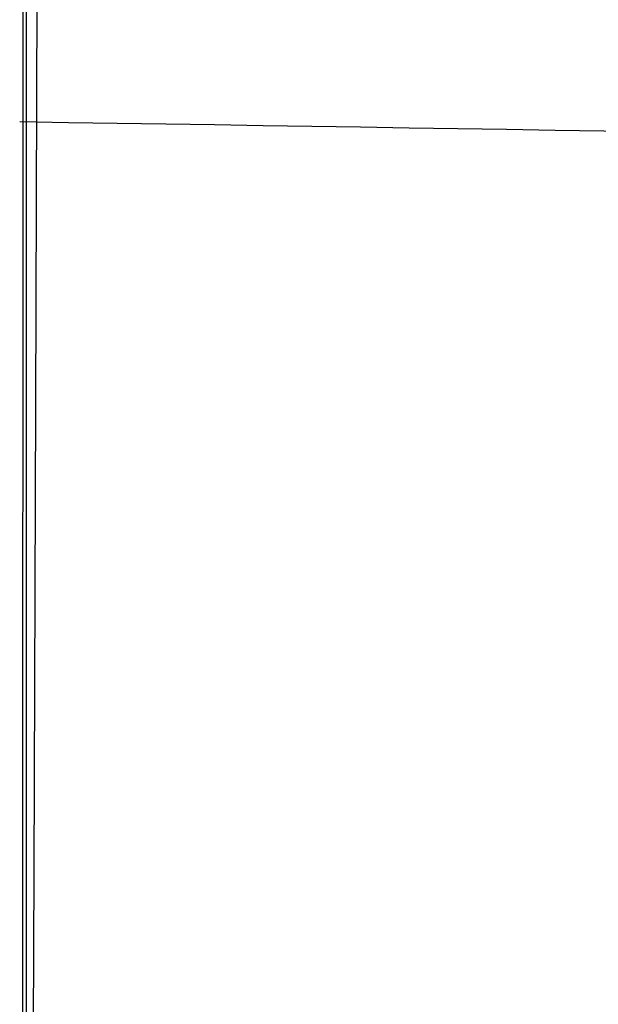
# Model space of a CAD drawing. Header units: millimetres. Extents: x -2489 to -2089, y -61 to 330.
# Tile 64 of 256: x -2478.8471 to -2478.814, y 272.7267 to 272.7831. Entities that reach past the tile are written whole.
import ezdxf

# ---------------------------------------------------------------- set-up
doc = ezdxf.new("R2010")
doc.units = ezdxf.units.MM
doc.layers.get('0').update_dxf_attribs({"true_color": 0x000000})
doc.layers.add('Default', color=7, linetype='Continuous', true_color=0x000000)

msp = doc.modelspace()

# ---------------------------------------------------------------- linework, layer by layer
at = {"color": 164, "true_color": 0x1c1cb1}
msp.add_rational_spline([(-2478.847155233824, 20.89021109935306, 7.009725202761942), (-2478.847155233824, 9.243258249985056, 7.00972381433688), (-2478.847155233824, -2.403694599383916, 7.009722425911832), (-2478.847155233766, -2.455764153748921, 7.011043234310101), (-2478.847155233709, -2.507833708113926, 7.012364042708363), (-2478.847155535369, -2.559231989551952, 7.016278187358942), (-2478.84715583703, -2.610630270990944, 7.020192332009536), (-2478.847155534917, -2.661280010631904, 7.026639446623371), (-2478.847155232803, -2.711929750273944, 7.033086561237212), (-2478.847155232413, -2.761777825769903, 7.042001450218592), (-2478.847155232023, -2.811625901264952, 7.050916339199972), (-2478.84715553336, -2.860604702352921, 7.062236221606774), (-2478.847155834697, -2.909583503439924, 7.073556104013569), (-2478.847155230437, -2.957615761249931, 7.087210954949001), (-2478.847154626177, -3.005648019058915, 7.100865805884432), (-2478.847155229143, -3.052690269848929, 7.116802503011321), (-2478.84715583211, -3.099732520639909, 7.132739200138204), (-2478.847155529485, -3.145721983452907, 7.150890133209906), (-2478.84715522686, -3.191711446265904, 7.169041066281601), (-2478.847154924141, -3.236556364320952, 7.189338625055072), (-2478.847154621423, -3.281401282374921, 7.209636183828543), (-2478.847154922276, -3.325072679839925, 7.232017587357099), (-2478.847155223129, -3.36874407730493, 7.254398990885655), (-2478.847154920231, -3.4111550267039, 7.278801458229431), (-2478.847154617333, -3.453565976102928, 7.303203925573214), (-2478.847154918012, -3.494663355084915, 7.329562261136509), (-2478.847155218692, -3.535760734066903, 7.355920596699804), (-2478.847155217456, -3.5754721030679, 7.38417201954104), (-2478.847155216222, -3.615183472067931, 7.412423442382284), (-2478.847155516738, -3.653450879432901, 7.442505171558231), (-2478.847155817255, -3.691718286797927, 7.472586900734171), (-2478.847155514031, -3.728478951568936, 7.504433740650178), (-2478.847155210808, -3.765239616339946, 7.536280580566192), (-2478.847155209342, -3.800421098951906, 7.569824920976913), (-2478.847155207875, -3.835602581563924, 7.603369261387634), (-2478.847154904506, -3.869146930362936, 7.638555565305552), (-2478.847154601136, -3.902691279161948, 7.67374186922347), (-2478.847154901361, -3.934535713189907, 7.710495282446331), (-2478.847155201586, -3.966380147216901, 7.747248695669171), (-2478.847155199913, -3.996461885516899, 7.785518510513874), (-2478.84715519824, -4.026543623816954, 7.823788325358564), (-2478.847155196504, -4.054790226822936, 7.863502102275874), (-2478.847155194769, -4.083036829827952, 7.903215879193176), (-2478.847155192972, -4.109404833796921, 7.944308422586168), (-2478.847155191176, -4.135772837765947, 7.985400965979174), (-2478.847155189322, -4.160170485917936, 8.027814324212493), (-2478.847155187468, -4.184568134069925, 8.070227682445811), (-2478.84715518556, -4.206951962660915, 8.113891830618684), (-2478.847155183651, -4.229335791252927, 8.15755597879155), (-2478.84715518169, -4.249633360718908, 8.20241055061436), (-2478.847155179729, -4.269930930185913, 8.247265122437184), (-2478.84715517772, -4.288074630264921, 8.293244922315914), (-2478.84715517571, -4.306218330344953, 8.339224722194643), (-2478.847155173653, -4.322159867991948, 8.386269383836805), (-2478.847155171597, -4.33810140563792, 8.433314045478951), (-2478.847155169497, -4.351758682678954, 8.48135354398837), (-2478.847155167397, -4.365415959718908, 8.529393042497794), (-2478.847155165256, -4.37673102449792, 8.578367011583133), (-2478.847155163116, -4.388046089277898, 8.627340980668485), (-2478.847155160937, -4.396965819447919, 8.67718905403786), (-2478.847155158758, -4.40588554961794, 8.727037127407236), (-2478.847155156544, -4.412332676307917, 8.77768928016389), (-2478.84715515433, -4.418779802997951, 8.828341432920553), (-2478.847155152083, -4.422696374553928, 8.879734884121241), (-2478.847155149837, -4.426612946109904, 8.931128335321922), (-2478.84715514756, -4.427931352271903, 8.983202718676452), (-2478.847155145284, -4.429249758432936, 9.035277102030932), (-2478.847154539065, -4.429251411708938, 22.90396326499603), (-2478.847153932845, -4.429253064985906, 36.77264942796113), (-2478.847154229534, -4.425495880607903, 36.89030092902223), (-2478.847154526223, -4.421738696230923, 37.00795243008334), (-2478.847154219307, -4.410573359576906, 37.12428070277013), (-2478.84715391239, -4.399408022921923, 37.24060897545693), (-2478.847153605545, -4.381008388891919, 37.35530735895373), (-2478.8471532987, -4.362608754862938, 37.47000574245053), (-2478.847153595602, -4.337134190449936, 37.58277723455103), (-2478.847153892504, -4.311659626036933, 37.69554872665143), (-2478.847153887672, -4.279283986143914, 37.80608908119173), (-2478.84715388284, -4.24690834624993, 37.91662943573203), (-2478.847153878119, -4.207786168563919, 38.02463923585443), (-2478.847153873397, -4.168663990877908, 38.13264903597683), (-2478.847154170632, -4.122969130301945, 38.23782162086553), (-2478.847154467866, -4.077274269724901, 38.34299420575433), (-2478.847154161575, -4.025161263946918, 38.44503378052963), (-2478.847153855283, -3.973048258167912, 38.54707335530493), (-2478.847153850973, -3.914705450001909, 38.64567929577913), (-2478.847153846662, -3.856362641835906, 38.74428523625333), (-2478.847153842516, -3.791934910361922, 38.83914967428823), (-2478.847153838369, -3.727507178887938, 38.93401411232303), (-2478.847153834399, -3.657178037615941, 39.02484004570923), (-2478.847153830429, -3.586848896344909, 39.11566597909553), (-2478.847153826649, -3.510768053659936, 39.20215157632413), (-2478.847153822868, -3.434687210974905, 39.28863717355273), (-2478.847153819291, -3.353033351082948, 39.37047939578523), (-2478.847153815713, -3.271379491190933, 39.45232161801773), (-2478.847153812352, -3.184307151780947, 39.52921984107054), (-2478.847153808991, -3.097234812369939, 39.60611806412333), (-2478.847153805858, -3.004913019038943, 39.67777045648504), (-2478.847153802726, -2.912591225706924, 39.74942284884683), (-2478.847153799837, -2.815193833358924, 39.81552757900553), (-2478.847153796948, -2.717796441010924, 39.88163230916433), (-2478.847150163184, 134.2269080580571, 123.0124534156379), (-2478.847146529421, 271.1716125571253, 206.1432745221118), (-2478.847146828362, 271.2690099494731, 206.2093828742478), (-2478.847147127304, 271.3664073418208, 206.2754912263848), (-2478.847146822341, 271.4587243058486, 206.3471387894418), (-2478.847146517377, 271.5510412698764, 206.4187863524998), (-2478.847146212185, 271.6381184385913, 206.4956833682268), (-2478.847145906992, 271.7251956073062, 206.5725803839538), (-2478.847146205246, 271.8068446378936, 206.6544274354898), (-2478.8471465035, 271.8884936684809, 206.7362744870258), (-2478.84714649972, 271.96457934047, 206.8227576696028), (-2478.847146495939, 272.0406650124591, 206.9092408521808), (-2478.847146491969, 272.1109989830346, 207.0000655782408), (-2478.847146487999, 272.18133295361, 207.0908903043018), (-2478.847146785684, 272.2457558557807, 207.1857523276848), (-2478.847147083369, 272.3101787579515, 207.2806143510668), (-2478.847146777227, 272.3685263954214, 207.3792190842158), (-2478.847146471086, 272.4268740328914, 207.4778238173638), (-2478.847146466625, 272.4789773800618, 207.5798670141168), (-2478.847146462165, 272.5310807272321, 207.6819102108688), (-2478.847146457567, 272.576770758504, 207.7870876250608), (-2478.84714645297, 272.622460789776, 207.8922650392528), (-2478.847146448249, 272.6615877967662, 208.0002724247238), (-2478.847146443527, 272.7007148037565, 208.1082798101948), (-2478.847146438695, 272.7330952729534, 208.2188225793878), (-2478.847146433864, 272.7654757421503, 208.3293653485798), (-2478.847146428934, 272.7909454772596, 208.4421344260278), (-2478.847146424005, 272.8164152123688, 208.5549035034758), (-2478.847146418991, 272.8348148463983, 208.6696043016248), (-2478.847146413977, 272.8532144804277, 208.7843050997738), (-2478.847146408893, 272.8643798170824, 208.9006333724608), (-2478.847146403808, 272.875545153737, 209.0169616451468), (-2478.847146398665, 272.8793023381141, 209.1346131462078), (-2478.847146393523, 272.8830595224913, 209.2522646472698), (-2478.84714578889, 272.8830578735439, 223.0846366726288), (-2478.847145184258, 272.8830562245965, 236.9170086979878), (-2478.847145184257, 272.8830562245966, 245.4840198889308), (-2470.280133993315, 272.8830562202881, 245.4840198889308), (-2461.713122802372, 272.8830562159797, 245.4840198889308), (-2461.713122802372, 272.8830562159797, 236.9170086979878)], [1, 1, 1, 1, 1, 1, 1, 1, 1, 1, 1, 1, 1, 1, 1, 1, 1, 1, 1, 1, 1, 1, 1, 1, 1, 1, 1, 1, 1, 1, 1, 1, 1, 1, 1, 1, 1, 1, 1, 1, 1, 1, 1, 1, 1, 1, 1, 1, 1, 1, 1, 1, 1, 1, 1, 1, 1, 1, 1, 1, 1, 1, 1, 1, 1, 1, 1, 1, 1, 1, 1, 1, 1, 1, 1, 1, 1, 1, 1, 1, 1, 1, 1, 1, 1, 1, 1, 1, 1, 1, 1, 1, 1, 1, 1, 1, 1, 1, 1, 1, 1, 1, 1, 1, 1, 1, 1, 1, 1, 1, 1, 1, 1, 1, 1, 1, 1, 1, 1, 1, 1, 1, 1, 1, 1, 1, 1, 1, 1, 1, 1, 1, 1, 1, 1, 1, 1, 0.707106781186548, 1, 0.707106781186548, 1], degree=2, knots=[0, 0, 0, 1, 1, 2, 2, 3, 3, 4, 4, 5, 5, 6, 6, 7, 7, 8, 8, 9, 9, 10, 10, 11, 11, 12, 12, 13, 13, 14, 14, 15, 15, 16, 16, 17, 17, 18, 18, 19, 19, 20, 20, 21, 21, 22, 22, 23, 23, 24, 24, 25, 25, 26, 26, 27, 27, 28, 28, 29, 29, 30, 30, 31, 31, 32, 32, 33, 33, 34, 34, 35, 35, 36, 36, 37, 37, 38, 38, 39, 39, 40, 40, 41, 41, 42, 42, 43, 43, 44, 44, 45, 45, 46, 46, 47, 47, 48, 48, 49, 49, 50, 50, 51, 51, 52, 52, 53, 53, 54, 54, 55, 55, 56, 56, 57, 57, 58, 58, 59, 59, 60, 60, 61, 61, 62, 62, 63, 63, 64, 64, 65, 65, 66, 66, 67, 67, 68, 68, 81.4570297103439, 81.4570297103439, 94.9140594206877, 94.9140594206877, 94.9140594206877], dxfattribs=at)
at = {"layer": 'Default'}
for points, weights, knots in [([(-2478.847144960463, 270.8830562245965, 236.9170084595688), (-2480.847144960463, 270.8830560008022, 236.9170085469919), (-2480.847145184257, 272.883056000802, 236.9170087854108), (-2480.847145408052, 274.8830560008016, 236.9170090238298), (-2478.847145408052, 274.8830562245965, 236.9170089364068)], [1, 0.7071067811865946, 1, 0.7071067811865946, 1], [0, 0, 0, 3.999999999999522, 3.999999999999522, 7.999999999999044, 7.999999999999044, 7.999999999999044]), ([(-2478.245923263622, 274.8830562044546, 240.0706122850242), (-2480.105242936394, 274.8827745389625, 240.8067047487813), (-2480.105242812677, 272.8830560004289, 240.8067044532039), (-2480.105242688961, 270.8833375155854, 240.8067041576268), (-2478.245923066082, 270.8830562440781, 240.0706117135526)], [0.9999417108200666, 0.7071359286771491, 0.9999999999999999, 0.7071359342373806, 0.999941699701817], [6.283497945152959, 6.283497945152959, 6.283497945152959, 9.42477796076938, 9.42477796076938, 12.56605791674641, 12.56605791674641, 12.56605791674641]), ([(-2478.847145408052, 274.8830562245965, 236.9170089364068), (-2476.847145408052, 274.8830564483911, 236.9170088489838), (-2476.847145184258, 272.8830564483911, 236.9170086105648), (-2476.847144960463, 270.8830564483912, 236.9170083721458), (-2478.847144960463, 270.8830562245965, 236.9170084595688)], [1, 0.7071067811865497, 1, 0.7071067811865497, 1], [0, 0, 0, 4.000000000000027, 4.000000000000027, 8.000000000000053, 8.000000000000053, 8.000000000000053]), ([(-2476.847146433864, 272.7654757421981, 208.3293652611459), (-2476.847146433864, 272.7654758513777, 208.3293652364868), (-2476.847146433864, 272.7654759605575, 208.3293652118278), (-2476.847146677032, 274.7163365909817, 207.8887488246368), (-2478.847146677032, 274.7163363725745, 207.8887489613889)], [0.999999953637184, 0.9999999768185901, 1, 0.7071067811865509, 0.9999999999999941], [3.141592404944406, 3.141592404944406, 3.141592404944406, 3.14159265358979, 3.14159265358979, 6.283185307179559, 6.283185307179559, 6.283185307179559]), ([(-2476.847146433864, 272.7654757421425, 208.3293652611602), (-2476.847146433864, 272.7654758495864, 208.3293652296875), (-2476.847146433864, 272.7654759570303, 208.3293651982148), (-2476.847146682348, 274.6848267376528, 207.7671440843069), (-2478.847146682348, 274.6848265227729, 207.7671442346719)], [0.999999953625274, 0.9999999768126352, 1, 0.7071067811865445, 1.000000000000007], [3.141592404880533, 3.141592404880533, 3.141592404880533, 3.14159265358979, 3.14159265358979, 6.283185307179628, 6.283185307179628, 6.283185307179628]), ([(-2476.847146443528, 272.7007148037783, 208.1082797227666), (-2476.847146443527, 272.7007149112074, 208.1082796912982), (-2476.847146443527, 272.7007150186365, 208.1082796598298), (-2476.847146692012, 274.6200657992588, 207.5460585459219), (-2478.847146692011, 274.6200655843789, 207.5460586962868)], [0.9999999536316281, 0.9999999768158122, 1, 0.7071067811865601, 0.999999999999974], [3.141592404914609, 3.141592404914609, 3.141592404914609, 3.14159265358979, 3.14159265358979, 6.283185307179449, 6.283185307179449, 6.283185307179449]), ([(-2476.847146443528, 272.7007148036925, 208.1082797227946), (-2476.847146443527, 272.7007149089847, 208.1082796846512), (-2476.847146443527, 272.7007150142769, 208.1082796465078), (-2476.847146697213, 274.5811302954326, 207.4270760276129), (-2478.847146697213, 274.5811300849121, 207.4270761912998)], [0.999999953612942, 0.9999999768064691, 1, 0.7071067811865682, 0.9999999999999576], [3.141592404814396, 3.141592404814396, 3.141592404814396, 3.14159265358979, 3.14159265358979, 6.283185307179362, 6.283185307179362, 6.283185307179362]), ([(-2476.847146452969, 272.6224607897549, 207.8922649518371), (-2476.847146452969, 272.6224608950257, 207.8922649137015), (-2476.84714645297, 272.6224610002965, 207.8922648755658), (-2476.847146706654, 274.5028762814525, 207.2110612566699), (-2478.847146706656, 274.5028760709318, 207.2110614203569)], [0.9999999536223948, 0.9999999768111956, 1, 0.7071067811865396, 1.000000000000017], [3.141592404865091, 3.141592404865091, 3.141592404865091, 3.14159265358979, 3.14159265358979, 6.28318530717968, 6.28318530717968, 6.28318530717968]), ([(-2476.84714645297, 272.6224607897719, 207.8922649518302), (-2476.84714645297, 272.6224608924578, 207.8922649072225), (-2476.84714645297, 272.6224609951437, 207.8922648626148), (-2476.847146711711, 274.4568515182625, 207.0953888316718), (-2478.847146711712, 274.4568513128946, 207.0953890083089)], [0.999999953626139, 0.9999999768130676, 1, 0.707106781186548, 1], [3.141592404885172, 3.141592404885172, 3.141592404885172, 3.14159265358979, 3.14159265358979, 6.28318530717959, 6.28318530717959, 6.28318530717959]), ([(-2476.847146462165, 272.5310807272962, 207.6819101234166), (-2476.847146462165, 272.531080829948, 207.6819100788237), (-2476.847146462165, 272.5310809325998, 207.6819100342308), (-2476.847146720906, 274.3654714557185, 206.8850340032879), (-2478.847146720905, 274.3654712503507, 206.8850341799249)], [0.999999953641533, 0.9999999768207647, 1, 0.7071067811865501, 0.9999999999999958], [3.14159240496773, 3.14159240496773, 3.14159240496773, 3.14159265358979, 3.14159265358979, 6.283185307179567, 6.283185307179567, 6.283185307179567]), ([(-2476.847146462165, 272.5310807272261, 207.6819101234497), (-2476.847146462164, 272.531080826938, 207.6819100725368), (-2476.847146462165, 272.5310809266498, 207.6819100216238), (-2476.847146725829, 274.3123184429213, 206.7724085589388), (-2478.84714672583, 274.3123182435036, 206.7724087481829)], [0.9999999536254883, 0.9999999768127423, 1, 0.7071067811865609, 0.9999999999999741], [3.141592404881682, 3.141592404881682, 3.141592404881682, 3.14159265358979, 3.14159265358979, 6.283185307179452, 6.283185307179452, 6.283185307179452]), ([(-2476.847146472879, 272.4267985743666, 207.4778622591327), (-2476.84714647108, 272.426836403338, 207.4778429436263), (-2476.847146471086, 272.4268742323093, 207.4778236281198), (-2476.847146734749, 274.2081117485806, 206.5683221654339), (-2478.847146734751, 274.2081115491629, 206.5683223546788)], [0.9999824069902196, 0.9999912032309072, 1, 0.7071067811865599, 0.9999999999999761], [3.141498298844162, 3.141498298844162, 3.141498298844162, 3.14159265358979, 3.14159265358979, 6.283185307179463, 6.283185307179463, 6.283185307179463]), ([(-2476.847146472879, 272.4267985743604, 207.477862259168), (-2476.847146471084, 272.4268351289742, 207.4778406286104), (-2476.847146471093, 272.4268716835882, 207.4778189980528), (-2476.847146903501, 274.1481035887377, 206.4593099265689), (-2478.847146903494, 274.1481059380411, 206.4593147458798)], [0.999982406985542, 0.9999912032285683, 1, 0.7071067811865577, 0.9999999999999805], [3.141498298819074, 3.141498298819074, 3.141498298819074, 3.14159265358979, 3.14159265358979, 6.283185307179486, 6.283185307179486, 6.283185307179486]), ([(-2476.847146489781, 272.1812661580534, 207.0909419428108), (-2476.847146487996, 272.1813011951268, 207.0909181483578), (-2476.847146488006, 272.1813362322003, 207.0908943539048), (-2476.847146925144, 273.8358642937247, 205.9672676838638), (-2478.847146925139, 273.8358610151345, 205.9672636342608)], [0.9999824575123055, 0.9999912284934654, 1, 0.7071067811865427, 1.000000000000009], [3.141498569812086, 3.141498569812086, 3.141498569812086, 3.14159265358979, 3.14159265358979, 6.283185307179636, 6.283185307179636, 6.283185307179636]), ([(-2476.847146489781, 272.1812661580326, 207.09094194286), (-2476.847146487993, 272.1812996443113, 207.090916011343), (-2476.847146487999, 272.1813331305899, 207.0908900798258), (-2476.847146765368, 273.7626283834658, 205.8663471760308), (-2478.847146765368, 273.762628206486, 205.8663474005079)], [0.9999824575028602, 0.9999912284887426, 1, 0.7071067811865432, 1.000000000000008], [3.141498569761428, 3.141498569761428, 3.141498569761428, 3.14159265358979, 3.14159265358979, 6.283185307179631, 6.283185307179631, 6.283185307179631]), ([(-2476.847146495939, 272.0406650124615, 206.9092407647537), (-2476.847146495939, 272.0406651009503, 206.9092406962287), (-2476.847146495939, 272.0406651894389, 206.9092406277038), (-2476.847146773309, 273.6219604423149, 205.6846977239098), (-2478.847146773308, 273.6219602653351, 205.6846979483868)], [0.9999999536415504, 0.9999999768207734, 1, 0.7071067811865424, 1.000000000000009], [3.141592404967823, 3.141592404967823, 3.141592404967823, 3.14159265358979, 3.14159265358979, 6.28318530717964, 6.28318530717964, 6.28318530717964]), ([(-2476.847146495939, 272.0406650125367, 206.909240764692), (-2476.847146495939, 272.0406650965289, 206.9092406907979), (-2476.847146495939, 272.040665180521, 206.9092406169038), (-2476.847146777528, 273.5422603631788, 205.5881759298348), (-2478.847146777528, 273.542260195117, 205.5881761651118)], [0.9999999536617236, 0.99999997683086, 1, 0.7071067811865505, 0.9999999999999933], [3.141592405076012, 3.141592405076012, 3.141592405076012, 3.14159265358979, 3.14159265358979, 6.283185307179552, 6.283185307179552, 6.283185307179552]), ([(-2478.847146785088, 273.390088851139, 205.4152097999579), (-2480.847146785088, 273.390088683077, 205.4152100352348), (-2480.8471465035, 271.8884935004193, 206.7362747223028), (-2480.847146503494, 271.8884622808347, 206.7363021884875), (-2480.847146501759, 271.8884310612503, 206.7363296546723)], [1.000000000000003, 0.7071067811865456, 1, 0.9999913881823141, 0.9999827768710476], [6.283185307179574, 6.283185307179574, 6.283185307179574, 9.42477796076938, 9.42477796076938, 9.424870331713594, 9.424870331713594, 9.424870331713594]), ([(-2478.847146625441, 273.3044190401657, 205.3237748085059), (-2480.847146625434, 273.304415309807, 205.3237712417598), (-2480.847146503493, 271.8884899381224, 206.7362709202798), (-2480.84714650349, 271.8884604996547, 206.736300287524), (-2480.847146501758, 271.888431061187, 206.7363296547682)], [1.000000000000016, 0.7071067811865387, 1, 0.9999913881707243, 0.9999827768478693], [6.283185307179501, 6.283185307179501, 6.283185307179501, 9.42477796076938, 9.42477796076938, 9.424870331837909, 9.424870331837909, 9.424870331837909]), ([(-2476.847145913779, 271.7250826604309, 206.5727003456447), (-2476.847145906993, 271.7251409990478, 206.5726421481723), (-2476.847145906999, 271.7251993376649, 206.5725839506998), (-2476.847146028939, 273.1411247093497, 205.1600842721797), (-2478.847146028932, 273.1411209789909, 205.1600807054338)], [0.9999658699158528, 0.9999829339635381, 1, 0.707106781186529, 1.000000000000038], [3.141409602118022, 3.141409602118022, 3.141409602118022, 3.14159265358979, 3.14159265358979, 6.283185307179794, 6.283185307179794, 6.283185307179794]), ([(-2476.847145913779, 271.7250826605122, 206.5727003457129), (-2476.847145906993, 271.7251372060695, 206.5726385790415), (-2476.847145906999, 271.7251917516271, 206.5725768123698), (-2476.847146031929, 273.0490565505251, 205.0734497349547), (-2478.847146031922, 273.0490604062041, 205.0734533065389)], [0.9999658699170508, 0.9999829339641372, 1, 0.7071067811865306, 1.000000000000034], [3.141409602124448, 3.141409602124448, 3.141409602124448, 3.14159265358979, 3.14159265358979, 6.283185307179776, 6.283185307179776, 6.283185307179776]), ([(-2478.847146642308, 272.8749060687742, 204.9196592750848), (-2480.847146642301, 272.8749099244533, 204.9196628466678), (-2480.847146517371, 271.5510451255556, 206.4187899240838), (-2480.847146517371, 271.5510450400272, 206.418790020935), (-2480.847146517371, 271.5510449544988, 206.4187901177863)], [0.9999999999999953, 0.7071067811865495, 1, 0.9999999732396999, 0.9999999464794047], [6.283185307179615, 6.283185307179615, 6.283185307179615, 9.42477796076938, 9.42477796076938, 9.424778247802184, 9.424778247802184, 9.424778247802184])]:
    msp.add_rational_spline(points, weights, degree=2, knots=knots, dxfattribs=at)
for points, weights in [([(-2478.847146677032, 274.7163363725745, 207.8887489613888), (-2480.847146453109, 274.7163361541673, 207.8887490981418), (-2480.847146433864, 272.7654757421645, 208.3293654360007)], [1.000000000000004, 0.7071068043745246, 0.9999999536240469]), ([(-2478.847146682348, 274.6848265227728, 207.7671442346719), (-2480.847146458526, 274.6848263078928, 207.7671443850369), (-2480.847146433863, 272.765475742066, 208.3293654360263)], [0.9999999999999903, 0.7071068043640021, 0.9999999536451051]), ([(-2478.847146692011, 274.6200655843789, 207.5460586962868), (-2480.847146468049, 274.6200653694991, 207.5460588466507), (-2480.847146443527, 272.7007148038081, 208.1082798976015)], [1.000000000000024, 0.7071068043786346, 0.9999999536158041]), ([(-2478.847146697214, 274.5811300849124, 207.4270761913), (-2480.84714647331, 274.581129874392, 207.4270763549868), (-2480.847146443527, 272.700714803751, 208.1082798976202)], [1.000000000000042, 0.707106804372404, 0.9999999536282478]), ([(-2478.847146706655, 274.5028760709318, 207.2110614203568), (-2480.847146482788, 274.5028758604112, 207.2110615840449), (-2480.84714645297, 272.6224607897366, 207.8922651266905)], [0.9999999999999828, 0.7071068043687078, 0.9999999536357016]), ([(-2478.847146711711, 274.4568513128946, 207.0953890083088), (-2480.847146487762, 274.4568511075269, 207.0953891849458), (-2480.847146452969, 272.6224607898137, 207.8922651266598)], [0.9999999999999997, 0.7071068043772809, 0.9999999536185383]), ([(-2478.847146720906, 274.3654712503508, 206.8850341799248), (-2480.847146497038, 274.365471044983, 206.8850343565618), (-2480.847146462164, 272.5310807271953, 207.6819102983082)], [1.000000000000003, 0.7071068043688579, 0.9999999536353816]), ([(-2478.847146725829, 274.3123182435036, 206.7724087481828), (-2480.847146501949, 274.3123180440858, 206.7724089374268), (-2480.847146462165, 272.531080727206, 207.6819102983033)], [1.000000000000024, 0.7071068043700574, 0.9999999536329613]), ([(-2478.84714673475, 274.2081115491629, 206.5683223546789), (-2480.847061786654, 274.2081113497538, 206.5683225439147), (-2480.847146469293, 272.4269494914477, 207.4777853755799)], [1.000000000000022, 0.7071155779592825, 0.9999824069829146]), ([(-2476.847147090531, 272.3103216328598, 207.2805235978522), (-2476.84731625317, 274.0314083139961, 206.2621004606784), (-2478.847147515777, 274.0314106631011, 206.2621052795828)], [0.9999650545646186, 0.7071242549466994, 1.000000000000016]), ([(-2476.847147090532, 272.3103216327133, 207.2805235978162), (-2476.847316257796, 273.9647100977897, 206.1569917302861), (-2478.847147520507, 273.964706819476, 206.1569876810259)], [0.9999650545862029, 0.7071242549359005, 1.000000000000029]), ([(-2478.847146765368, 273.7626282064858, 205.8663474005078), (-2480.847062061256, 273.7626280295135, 205.8663476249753), (-2480.847146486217, 272.1813997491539, 207.0908386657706)], [0.9999999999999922, 0.7071155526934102, 0.999982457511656]), ([(-2478.847146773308, 273.6219602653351, 205.6846979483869), (-2480.847146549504, 273.6219600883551, 205.6846981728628), (-2480.84714649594, 272.0406650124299, 206.9092409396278)], [0.9999999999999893, 0.7071068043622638, 0.9999999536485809]), ([(-2478.847146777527, 273.5422601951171, 205.5881761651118), (-2480.847146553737, 273.5422600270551, 205.5881764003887), (-2480.847146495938, 272.0406650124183, 206.9092409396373)], [1.000000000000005, 0.7071068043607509, 0.9999999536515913]), ([(-2476.84714650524, 271.8885562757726, 206.7362193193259), (-2476.847229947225, 273.3900890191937, 205.4152095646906), (-2478.847146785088, 273.3900888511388, 205.4152097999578)], [0.9999827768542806, 0.707115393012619, 0.999999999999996]), ([(-2476.84714650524, 271.8885562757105, 206.7362193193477), (-2476.847229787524, 273.3044227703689, 205.3237783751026), (-2478.847146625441, 273.3044190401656, 205.3237748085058)], [0.9999827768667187, 0.707115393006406, 0.9999999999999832]), ([(-2478.847146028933, 273.1411209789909, 205.1600807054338), (-2480.846981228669, 273.1411172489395, 205.1600771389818), (-2480.847145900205, 271.7253085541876, 206.5724604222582)], [0.9999999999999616, 0.707123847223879, 0.9999658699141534]), ([(-2478.847146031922, 273.0490604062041, 205.0734533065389), (-2480.846981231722, 273.0490642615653, 205.0734568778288), (-2480.847145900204, 271.7253085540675, 206.572460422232)], [0.9999999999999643, 0.7071238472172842, 0.9999658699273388]), ([(-2476.847146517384, 271.5510375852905, 206.418782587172), (-2476.84714690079, 272.8749022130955, 204.9196557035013), (-2478.847146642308, 272.8749060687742, 204.9196592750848)], [0.999999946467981, 0.707106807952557, 1.000000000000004]), ([(-2476.847146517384, 271.5510375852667, 206.4187825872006), (-2476.847147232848, 272.7772702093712, 204.8387976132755), (-2478.847146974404, 272.7772740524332, 204.8388011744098)], [0.9999999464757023, 0.7071068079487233, 0.9999999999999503])]:
    msp.add_rational_spline(points, weights, degree=2, dxfattribs=at)
for points, knots in [([(-2480.847146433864, 272.7654755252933, 208.3293654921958), (-2480.847200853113, 272.9256287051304, 208.2878670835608), (-2480.815690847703, 273.1697611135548, 208.2246082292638), (-2480.710360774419, 273.4848432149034, 208.1429651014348), (-2480.595341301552, 273.7184389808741, 208.0824364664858), (-2480.446236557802, 273.9389043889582, 208.0253101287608), (-2480.265829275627, 274.1394600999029, 207.9733427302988), (-2480.058754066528, 274.314190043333, 207.9280672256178), (-2479.831118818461, 274.4586044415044, 207.8906469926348), (-2479.589923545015, 274.5700068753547, 207.8617807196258), (-2479.264596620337, 274.6720227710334, 207.8353466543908), (-2479.012512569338, 274.7025449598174, 207.8274378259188), (-2478.847146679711, 274.7024919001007, 207.8274515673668)], [-3.151450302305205, -3.151450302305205, -3.151450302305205, -3.151450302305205, -2.653637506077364, -2.392541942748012, -2.124334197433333, -1.851175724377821, -1.575483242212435, -1.299808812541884, -1.026702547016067, -0.758575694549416, -0.4975817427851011, 0, 0, 0, 0]), ([(-2478.847146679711, 274.7024919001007, 207.8274515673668), (-2478.681780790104, 274.7025449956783, 207.8274378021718), (-2478.429696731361, 274.6720228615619, 207.8353465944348), (-2478.104369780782, 274.5700070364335, 207.8617806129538), (-2477.863174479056, 274.4586046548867, 207.8906468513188), (-2477.635539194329, 274.3141903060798, 207.9280670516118), (-2477.428463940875, 274.1394604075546, 207.9733425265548), (-2477.24805660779, 273.9389047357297, 208.0253098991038), (-2477.098951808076, 273.7184393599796, 208.0824362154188), (-2476.983932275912, 273.48484361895, 208.1429648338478), (-2476.878602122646, 273.1697615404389, 208.2246079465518), (-2476.847092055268, 272.9256291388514, 208.2878667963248), (-2476.847146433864, 272.7654759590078, 208.3293652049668)], [-3.15145030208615, -3.15145030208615, -3.15145030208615, -3.15145030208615, -2.653868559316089, -2.392874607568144, -2.124747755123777, -1.851641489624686, -1.575967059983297, -1.300274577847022, -1.027116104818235, -0.7589083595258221, -0.4978127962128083, 0, 0, 0, 0]), ([(-2480.847146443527, 272.7007145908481, 208.1082799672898), (-2480.847200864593, 272.8579516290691, 208.0568261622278), (-2480.815690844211, 273.0976387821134, 207.9783916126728), (-2480.71036076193, 273.4069836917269, 207.8771624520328), (-2480.595341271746, 273.6363260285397, 207.8021131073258), (-2480.446236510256, 273.8527770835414, 207.7312822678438), (-2480.26582921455, 274.049680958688, 207.6668479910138), (-2480.058754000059, 274.2212293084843, 207.6107109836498), (-2479.83111875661, 274.3630141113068, 207.5643137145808), (-2479.589923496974, 274.4723880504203, 207.5285224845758), (-2479.264596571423, 274.5725463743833, 207.4957469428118), (-2479.012512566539, 274.6025127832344, 207.4859408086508), (-2478.847146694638, 274.6024606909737, 207.4859578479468)], [-3.151444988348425, -3.151444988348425, -3.151444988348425, -3.151444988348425, -2.653633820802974, -2.392539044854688, -2.12433202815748, -1.851174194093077, -1.575482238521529, -1.299808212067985, -1.026702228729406, -0.758575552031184, -0.4975816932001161, 0, 0, 0, 0]), ([(-2478.847146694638, 274.6024606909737, 207.4859578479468), (-2478.681780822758, 274.6025128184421, 207.4859407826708), (-2478.429696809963, 274.5725464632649, 207.4957468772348), (-2478.104369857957, 274.4723882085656, 207.5285223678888), (-2477.863174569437, 274.3630143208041, 207.5643135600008), (-2477.635539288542, 274.2212295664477, 207.6107107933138), (-2477.428464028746, 274.0496812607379, 207.6668477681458), (-2477.24805668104, 273.8527774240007, 207.7312820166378), (-2477.098951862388, 273.6363264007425, 207.8021128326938), (-2476.983932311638, 273.4069840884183, 207.8771621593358), (-2476.878602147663, 273.097639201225, 207.9783913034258), (-2476.847092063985, 272.8579520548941, 208.0568258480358), (-2476.847146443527, 272.7007150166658, 208.1082796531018)], [-3.151444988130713, -3.151444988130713, -3.151444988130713, -3.151444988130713, -2.653863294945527, -2.392869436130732, -2.124742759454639, -1.851636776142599, -1.575962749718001, -1.300270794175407, -1.027112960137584, -0.7589059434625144, -0.4978111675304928, 0, 0, 0, 0]), ([(-2480.84714645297, 272.6224605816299, 207.8922652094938), (-2480.847200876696, 272.7761802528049, 207.8311018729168), (-2480.815690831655, 273.0105056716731, 207.7378664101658), (-2480.710360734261, 273.3129305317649, 207.6175349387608), (-2480.595341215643, 273.5371424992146, 207.5283235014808), (-2480.446236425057, 273.7487515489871, 207.4441266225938), (-2480.2658291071, 273.9412506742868, 207.3675333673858), (-2480.058753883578, 274.1089614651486, 207.3008031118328), (-2479.831118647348, 274.2475745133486, 207.2456505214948), (-2479.58992340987, 274.3545017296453, 207.2031053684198), (-2479.264596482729, 274.4524194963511, 207.1641449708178), (-2479.012512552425, 274.4817155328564, 207.1524883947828), (-2478.847146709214, 274.4816646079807, 207.1525086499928)], [-3.151436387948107, -3.151436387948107, -3.151436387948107, -3.151436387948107, -2.653627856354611, -2.392534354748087, -2.124328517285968, -1.851171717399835, -1.575480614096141, -1.299807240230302, -1.026701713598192, -0.7585753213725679, -0.4975816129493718, 0, 0, 0, 0]), ([(-2478.847146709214, 274.4816646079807, 207.1525086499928), (-2478.681780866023, 274.4817155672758, 207.1524883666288), (-2478.429696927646, 274.4524195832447, 207.1641448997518), (-2478.10436997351, 274.3545018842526, 207.2031052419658), (-2477.863174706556, 274.2475747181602, 207.2456503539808), (-2477.635539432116, 274.1089617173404, 207.3008029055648), (-2477.428464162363, 273.9412509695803, 207.3675331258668), (-2477.248056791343, 273.7487518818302, 207.4441263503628), (-2477.098951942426, 273.5371428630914, 207.5283232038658), (-2476.983932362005, 273.3129309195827, 207.6175346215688), (-2476.878602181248, 273.0105060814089, 207.7378660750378), (-2476.847092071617, 272.7761806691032, 207.8311015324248), (-2476.84714645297, 272.6224609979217, 207.8922648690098)], [-3.151436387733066, -3.151436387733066, -3.151436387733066, -3.151436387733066, -2.653854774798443, -2.392861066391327, -2.124734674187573, -1.851629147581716, -1.575955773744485, -1.300264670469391, -1.027107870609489, -0.7589020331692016, -0.4978085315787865, 0, 0, 0, 0]), ([(-2480.847146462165, 272.5310805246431, 207.6819103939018), (-2480.847200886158, 272.6806962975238, 207.6112999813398), (-2480.815690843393, 272.9087658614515, 207.5036636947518), (-2480.710360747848, 273.2031168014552, 207.3647462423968), (-2480.595341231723, 273.4213429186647, 207.2617555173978), (-2480.446236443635, 273.6273025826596, 207.1645538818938), (-2480.265829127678, 273.8146625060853, 207.0761302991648), (-2480.058753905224, 273.9778958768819, 206.9990931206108), (-2479.831118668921, 274.1128083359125, 206.9354218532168), (-2479.589923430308, 274.2168808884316, 206.8863053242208), (-2479.264596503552, 274.3121845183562, 206.8413272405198), (-2479.01251256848, 274.3406984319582, 206.8278702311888), (-2478.847146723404, 274.3406488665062, 206.8278936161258)], [-3.151436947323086, -3.151436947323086, -3.151436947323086, -3.151436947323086, -2.653628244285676, -2.392534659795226, -2.124328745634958, -1.851171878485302, -1.575480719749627, -1.29980730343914, -1.026701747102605, -0.7585753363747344, -0.4975816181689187, 0, 0, 0, 0]), ([(-2478.847146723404, 274.3406488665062, 206.8278936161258), (-2478.681780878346, 274.3406984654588, 206.8278702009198), (-2478.429696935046, 274.3121846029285, 206.8413271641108), (-2478.104369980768, 274.2168810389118, 206.8863051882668), (-2477.863174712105, 274.1128085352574, 206.9354216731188), (-2477.635539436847, 273.9778961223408, 206.9990928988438), (-2477.428464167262, 273.8146627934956, 207.0761300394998), (-2477.248056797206, 273.6273029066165, 207.1645535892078), (-2477.098951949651, 273.421343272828, 207.2617551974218), (-2476.983932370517, 273.2031171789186, 207.3647459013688), (-2476.878602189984, 272.9087662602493, 207.5036633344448), (-2476.84709208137, 272.6806967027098, 207.6112996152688), (-2476.847146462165, 272.5310809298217, 207.6819100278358)], [-3.151436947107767, -3.151436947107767, -3.151436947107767, -3.151436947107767, -2.65385532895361, -2.392861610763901, -2.124735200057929, -1.851629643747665, -1.575956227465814, -1.300265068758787, -1.027108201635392, -0.7589022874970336, -0.497808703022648, 0, 0, 0, 0]), ([(-2480.847146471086, 272.4268750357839, 207.4778263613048), (-2480.847200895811, 272.5718080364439, 207.3980448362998), (-2480.815690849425, 272.7927393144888, 207.2764283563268), (-2480.710360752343, 273.0778773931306, 207.1194677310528), (-2480.595341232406, 273.2892732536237, 207.0031000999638), (-2480.446236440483, 273.4887865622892, 206.8932734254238), (-2480.265829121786, 273.670282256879, 206.7933648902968), (-2480.058753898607, 273.8284065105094, 206.7063216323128), (-2479.831118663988, 273.959096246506, 206.6343802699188), (-2479.589923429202, 274.0599113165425, 206.5788840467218), (-2479.264596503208, 274.152231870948, 206.5280636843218), (-2479.012512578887, 274.1798531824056, 206.5128585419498), (-2478.847146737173, 274.1798050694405, 206.5128847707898)], [-3.151435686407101, -3.151435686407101, -3.151435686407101, -3.151435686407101, -2.653627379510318, -2.392533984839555, -2.124328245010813, -1.851171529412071, -1.575480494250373, -1.299807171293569, -1.026701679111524, -0.7585753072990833, -0.4975816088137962, 0, 0, 0, 0]), ([(-2478.847146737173, 274.1798050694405, 206.5128847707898), (-2478.681780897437, 274.1798530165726, 206.5128581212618), (-2478.429696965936, 274.152231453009, 206.5280626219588), (-2478.104370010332, 274.0599105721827, 206.5788821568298), (-2477.863174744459, 273.9590952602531, 206.6343777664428), (-2477.635539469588, 273.8284052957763, 206.7063185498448), (-2477.428464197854, 273.6702808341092, 206.7933612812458), (-2477.248056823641, 273.488784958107, 206.8932693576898), (-2477.098951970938, 273.2892714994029, 207.0030956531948), (-2476.983932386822, 273.0778755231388, 207.1194629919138), (-2476.878602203, 272.7927373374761, 207.2764233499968), (-2476.847092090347, 272.5718060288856, 207.3980397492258), (-2476.847146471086, 272.4268730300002, 207.4778212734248)], [-3.151435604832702, -3.151435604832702, -3.151435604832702, -3.151435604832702, -2.65385400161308, -2.392860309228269, -2.124733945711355, -1.851628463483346, -1.5759551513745, -1.300264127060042, -1.02710742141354, -0.7589016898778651, -0.4978083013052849, 0, 0, 0, 0]), ([(-2478.847147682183, 273.999695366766, 206.2085079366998), (-2478.681781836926, 273.999741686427, 206.2084785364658), (-2478.42969789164, 273.9731195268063, 206.2253719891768), (-2478.104370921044, 273.8841386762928, 206.2818360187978), (-2477.863175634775, 273.7869706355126, 206.3434953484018), (-2477.635540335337, 273.6610086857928, 206.4234262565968), (-2477.428465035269, 273.5086047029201, 206.5201363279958), (-2477.248057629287, 273.3336747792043, 206.6311405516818), (-2477.098952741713, 273.1413790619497, 206.7531644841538), (-2476.9839331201, 272.9376306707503, 206.8824558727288), (-2476.878602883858, 272.6628077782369, 207.0568485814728), (-2476.847092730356, 272.4498689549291, 207.1919718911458), (-2476.847147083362, 272.310179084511, 207.2806140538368)], [-3.151436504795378, -3.151436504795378, -3.151436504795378, -3.151436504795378, -2.653854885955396, -2.392861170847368, -2.124734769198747, -1.851629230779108, -1.575955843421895, -1.300264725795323, -1.027107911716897, -0.7589020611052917, -0.4978085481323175, 0, 0, 0, 0]), ([(-2480.847146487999, 272.1813311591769, 207.0908884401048), (-2480.847200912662, 272.3152308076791, 206.9937202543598), (-2480.815690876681, 272.5193432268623, 206.8456001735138), (-2480.710360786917, 272.7827746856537, 206.6544336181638), (-2480.595341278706, 272.9780777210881, 206.5127064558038), (-2480.446236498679, 273.1624028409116, 206.3789457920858), (-2480.26582918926, 273.330082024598, 206.2572647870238), (-2480.058753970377, 273.4761690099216, 206.1512528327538), (-2479.831118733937, 273.5969100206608, 206.0636339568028), (-2479.589923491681, 273.6900506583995, 205.9960441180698), (-2479.264596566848, 273.7753435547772, 205.9341493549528), (-2479.012512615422, 273.8008624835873, 205.9156311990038), (-2478.847146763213, 273.8008182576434, 205.9156635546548)], [-3.151438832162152, -3.151438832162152, -3.151438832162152, -3.151438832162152, -2.653629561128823, -2.392535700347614, -2.124329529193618, -1.851172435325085, -1.575481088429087, -1.299807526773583, -1.026701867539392, -0.7585753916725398, -0.4975816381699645, 0, 0, 0, 0]), ([(-2478.847146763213, 273.8008182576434, 205.9156635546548), (-2478.681780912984, 273.8008627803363, 205.9156315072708), (-2478.429696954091, 273.7753443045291, 205.9341501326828), (-2478.104369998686, 273.6900519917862, 205.9960455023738), (-2477.863174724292, 273.5969117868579, 206.0636357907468), (-2477.635539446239, 273.4761711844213, 206.1512550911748), (-2477.428464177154, 273.3300845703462, 206.2572674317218), (-2477.248056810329, 273.1624057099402, 206.3789487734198), (-2477.098951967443, 272.978080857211, 206.5127097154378), (-2476.983932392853, 272.7827780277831, 206.6544370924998), (-2476.87860221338, 272.519346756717, 206.8456038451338), (-2476.847092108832, 272.3152343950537, 206.9937239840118), (-2476.847146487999, 272.181334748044, 207.0908921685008)], [-3.151438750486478, -3.151438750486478, -3.151438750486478, -3.151438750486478, -2.65385711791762, -2.392863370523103, -2.124736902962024, -1.85163125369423, -1.575957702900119, -1.300266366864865, -1.027109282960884, -0.7589031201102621, -0.4978092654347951, 0, 0, 0, 0]), ([(-2480.847146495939, 272.0406648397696, 206.9092410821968), (-2480.84720091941, 272.16823701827, 206.8039020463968), (-2480.815690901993, 272.3627040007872, 206.6433265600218), (-2480.710360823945, 272.6136868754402, 206.4360847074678), (-2480.595341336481, 272.7997607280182, 206.2824396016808), (-2480.446236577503, 272.9753754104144, 206.1374308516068), (-2480.265829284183, 273.1351307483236, 206.0055174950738), (-2480.058754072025, 273.2743142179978, 205.8905907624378), (-2479.831118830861, 273.3893494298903, 205.7956037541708), (-2479.589923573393, 273.4780885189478, 205.7223300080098), (-2479.264596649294, 273.5593506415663, 205.6552301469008), (-2479.012512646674, 273.5836634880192, 205.6351545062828), (-2478.847146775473, 273.5836212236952, 205.6351893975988)], [-3.151444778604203, -3.151444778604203, -3.151444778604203, -3.151444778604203, -2.653633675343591, -2.392538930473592, -2.124331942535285, -1.851174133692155, -1.575482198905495, -1.299808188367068, -1.026702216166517, -0.7585755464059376, -0.4975816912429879, 0, 0, 0, 0]), ([(-2478.847146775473, 273.5836212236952, 205.6351893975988), (-2478.681780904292, 273.5836635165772, 205.6351544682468), (-2478.429696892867, 273.5593507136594, 205.6552300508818), (-2478.104369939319, 273.4780886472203, 205.7223298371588), (-2477.863174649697, 273.3893495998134, 205.7956035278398), (-2477.63553936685, 273.2743144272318, 205.8905904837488), (-2477.428464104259, 273.1351309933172, 206.0055171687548), (-2477.248056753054, 272.9753756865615, 206.1374304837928), (-2477.098951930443, 272.7997610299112, 206.2824391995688), (-2476.983932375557, 272.6136871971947, 206.4360842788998), (-2476.87860220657, 272.3627043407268, 206.6433261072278), (-2476.847092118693, 272.1682373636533, 206.8039015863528), (-2476.847146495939, 272.0406651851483, 206.9092406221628)], [-3.151444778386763, -3.151444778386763, -3.151444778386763, -3.151444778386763, -2.653863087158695, -2.392869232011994, -2.124742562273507, -1.85163659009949, -1.575962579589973, -1.300270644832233, -1.027112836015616, -0.7589058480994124, -0.4978111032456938, 0, 0, 0, 0]), ([(-2480.8471465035, 271.8884917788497, 206.7362727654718), (-2480.847200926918, 272.0092210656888, 206.6231557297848), (-2480.815690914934, 272.1932569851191, 206.4507237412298), (-2480.710360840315, 272.430777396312, 206.2281797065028), (-2480.59534135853, 272.6068704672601, 206.0631898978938), (-2480.446236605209, 272.7730654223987, 205.9074741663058), (-2480.265829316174, 272.9242517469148, 205.7658207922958), (-2480.058754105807, 273.0559696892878, 205.6424083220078), (-2479.831118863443, 273.1648346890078, 205.5404079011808), (-2479.589923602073, 273.2488140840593, 205.4617240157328), (-2479.264596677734, 273.3257176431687, 205.3896699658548), (-2479.012512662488, 273.3487265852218, 205.3681122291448), (-2478.847146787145, 273.3486867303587, 205.3681498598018)], [-3.151446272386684, -3.151446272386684, -3.151446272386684, -3.151446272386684, -2.653634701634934, -2.392539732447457, -2.124332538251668, -1.851174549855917, -1.57548246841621, -1.299808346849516, -1.026702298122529, -0.7585755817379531, -0.4975817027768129, 0, 0, 0, 0]), ([(-2478.847146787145, 273.3486867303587, 205.3681498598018), (-2478.681780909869, 273.3487268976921, 205.3681125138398), (-2478.429696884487, 273.3257184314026, 205.3896706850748), (-2478.104369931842, 273.2488154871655, 205.4617252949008), (-2477.863174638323, 273.1648365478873, 205.5404095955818), (-2477.635539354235, 273.0559719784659, 205.6424104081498), (-2477.428464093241, 272.9242544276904, 205.7658232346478), (-2477.248056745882, 272.7730684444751, 205.9074769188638), (-2477.098951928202, 272.6068737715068, 206.0631929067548), (-2476.983932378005, 272.4307809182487, 206.2281829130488), (-2476.87860221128, 272.193260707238, 206.4507271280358), (-2476.847092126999, 272.0092248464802, 206.6231591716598), (-2476.8471465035, 271.8884955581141, 206.7362762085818)], [-3.151446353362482, -3.151446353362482, -3.151446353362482, -3.151446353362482, -2.653864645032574, -2.392870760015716, -2.124744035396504, -1.851637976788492, -1.575963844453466, -1.300271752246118, -1.027113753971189, -0.7589065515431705, -0.4978115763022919, 0, 0, 0, 0]), ([(-2480.847145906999, 271.7251955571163, 206.5725805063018), (-2480.847200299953, 271.8385721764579, 206.4520930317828), (-2480.815690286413, 272.0113998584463, 206.2684257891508), (-2480.710360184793, 272.2344547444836, 206.0313811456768), (-2480.595340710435, 272.3998232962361, 205.8556408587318), (-2480.446235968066, 272.5558965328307, 205.6897788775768), (-2480.265828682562, 272.6978751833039, 205.5388954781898), (-2480.058753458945, 272.8215711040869, 205.4074414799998), (-2479.831118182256, 272.9238058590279, 205.2987946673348), (-2479.589922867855, 273.0026705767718, 205.2149836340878), (-2479.26459593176, 273.0748903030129, 205.1382343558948), (-2479.012511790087, 273.0964977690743, 205.1152716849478), (-2478.847145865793, 273.0964601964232, 205.1153116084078)], [-3.151460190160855, -3.151460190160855, -3.151460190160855, -3.151460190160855, -2.653644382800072, -2.392547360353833, -2.124338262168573, -1.851178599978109, -1.575485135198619, -1.299809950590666, -1.026703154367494, -0.7585759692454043, -0.497581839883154, 0, 0, 0, 0]), ([(-2478.847145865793, 273.0964601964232, 205.1153116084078), (-2478.681779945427, 273.0964977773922, 205.1152716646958), (-2478.429695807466, 273.0748903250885, 205.1382343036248), (-2478.104368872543, 273.0026706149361, 205.2149835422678), (-2477.863173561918, 272.9238059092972, 205.2987945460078), (-2477.635538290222, 272.8215711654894, 205.4074413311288), (-2477.428463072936, 272.6978752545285, 205.5388953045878), (-2477.248055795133, 272.5558966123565, 205.6897786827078), (-2477.09895106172, 272.3998233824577, 205.8556406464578), (-2476.983931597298, 272.2344548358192, 206.0313809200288), (-2476.878601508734, 272.0113999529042, 206.2684255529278), (-2476.847091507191, 271.8385722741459, 206.4520927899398), (-2476.847145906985, 271.7251956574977, 206.5725802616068)], [-3.151460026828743, -3.151460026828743, -3.151460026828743, -3.151460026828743, -2.653878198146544, -2.392884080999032, -2.124756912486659, -1.851650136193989, -1.575974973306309, -1.300281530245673, -1.027121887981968, -0.7589128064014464, -0.4978157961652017, 0, 0, 0, 0]), ([(-2478.847146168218, 270.8830595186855, 209.2841912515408), (-2479.012510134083, 270.883004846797, 209.2841921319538), (-2479.26458919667, 270.9145177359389, 209.2836890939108), (-2479.589916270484, 271.0198496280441, 209.2820076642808), (-2479.831110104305, 271.1348724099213, 209.2801715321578), (-2480.058744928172, 271.2839805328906, 209.2777912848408), (-2480.265820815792, 271.4643904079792, 209.2749113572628), (-2480.446229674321, 271.6714666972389, 209.2716057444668), (-2480.595336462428, 271.8991011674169, 209.2679719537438), (-2480.710357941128, 272.1402939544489, 209.2641217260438), (-2480.815689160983, 272.4656210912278, 209.2589284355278), (-2480.847200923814, 272.7176966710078, 209.2549044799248), (-2480.847146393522, 272.8830592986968, 209.2522647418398)], [0, 0, 0, 0, 0.497576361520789, 0.758560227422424, 1.026668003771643, 1.299743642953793, 1.575374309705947, 1.851009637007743, 2.124098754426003, 2.392227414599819, 2.653237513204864, 3.150873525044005, 3.150873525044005, 3.150873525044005, 3.150873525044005]), ([(-2476.847146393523, 272.883059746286, 209.2522645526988), (-2476.847091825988, 272.7176971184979, 209.2549042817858), (-2476.878603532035, 272.4656215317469, 209.2589282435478), (-2476.983934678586, 272.1402943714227, 209.2641215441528), (-2477.098956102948, 271.8991015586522, 209.2679717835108), (-2477.24806283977, 271.6714670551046, 209.2716055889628), (-2477.428471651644, 271.4643907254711, 209.2749112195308), (-2477.635547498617, 271.2839808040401, 209.2777911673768), (-2477.863182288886, 271.1348726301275, 209.2801714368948), (-2478.104376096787, 271.0198497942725, 209.2820075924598), (-2478.429703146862, 270.9145178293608, 209.2836890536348), (-2478.681782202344, 270.8830048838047, 209.2841921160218), (-2478.847146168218, 270.8830595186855, 209.2841912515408)], [0, 0, 0, 0, 0.4976360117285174, 0.7586461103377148, 1.026774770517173, 1.29986388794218, 1.575499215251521, 1.851129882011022, 2.124205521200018, 2.39231329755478, 2.653297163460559, 3.150873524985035, 3.150873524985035, 3.150873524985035, 3.150873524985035]), ([(-2478.847146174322, 270.87860016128, 209.1445520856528), (-2479.012512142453, 270.8785454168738, 209.1445555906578), (-2479.264596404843, 270.9100119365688, 209.1425451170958), (-2479.589923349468, 271.0151840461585, 209.1358253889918), (-2479.831118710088, 271.1300331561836, 209.1284873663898), (-2480.058754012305, 271.2789155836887, 209.1189748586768), (-2480.265829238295, 271.4590514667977, 209.1074654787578), (-2480.446236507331, 271.665812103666, 209.0942549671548), (-2480.595341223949, 271.8930983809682, 209.0797330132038), (-2480.710360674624, 272.1339212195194, 209.0643461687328), (-2480.815690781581, 272.4587515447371, 209.0435918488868), (-2480.847200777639, 272.710436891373, 209.0275109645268), (-2480.847146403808, 272.8755449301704, 209.0169617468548)], [0, 0, 0, 0, 0.4975819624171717, 0.7585763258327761, 1.026703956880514, 1.299811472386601, 1.575487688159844, 1.851182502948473, 2.124343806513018, 2.392554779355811, 2.653653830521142, 3.151473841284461, 3.151473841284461, 3.151473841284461, 3.151473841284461]), ([(-2476.847146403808, 272.8755453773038, 209.0169615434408), (-2476.847091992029, 272.7104373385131, 209.0275107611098), (-2476.878601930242, 272.4587519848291, 209.0435916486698), (-2476.983931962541, 272.1339216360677, 209.0643459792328), (-2477.098951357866, 271.8930987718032, 209.0797328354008), (-2477.248056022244, 271.6658124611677, 209.0942548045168), (-2477.428463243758, 271.459051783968, 209.1074653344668), (-2477.635538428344, 271.2789158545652, 209.1189747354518), (-2477.863173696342, 271.1300333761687, 209.1284872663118), (-2478.104369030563, 271.0151842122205, 209.1358253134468), (-2478.429695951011, 270.9100120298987, 209.1425450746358), (-2478.681780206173, 270.8785454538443, 209.1445555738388), (-2478.847146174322, 270.87860016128, 209.1445520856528)], [0, 0, 0, 0, 0.4978200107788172, 0.7589190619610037, 1.027130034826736, 1.300291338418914, 1.57598615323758, 1.85166236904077, 2.124769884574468, 2.39289751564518, 2.653891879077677, 3.151473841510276, 3.151473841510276, 3.151473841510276, 3.151473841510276]), ([(-2478.847146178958, 270.868420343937, 209.0384916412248), (-2479.012512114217, 270.8683659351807, 209.0384986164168), (-2479.264596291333, 270.899640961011, 209.0344933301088), (-2479.589923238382, 271.0041731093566, 209.0211062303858), (-2479.831118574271, 271.1183233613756, 209.0064873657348), (-2480.058753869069, 271.2662998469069, 208.9875364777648), (-2480.265829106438, 271.4453396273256, 208.9646074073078), (-2480.446236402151, 271.650842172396, 208.9382893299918), (-2480.595341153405, 271.8767454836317, 208.9093585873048), (-2480.710360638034, 272.1161030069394, 208.8787048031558), (-2480.815690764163, 272.4389568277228, 208.8373579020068), (-2480.847200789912, 272.6891108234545, 208.8053214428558), (-2480.847146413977, 272.8532142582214, 208.7843052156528)], [0, 0, 0, 0, 0.4975818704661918, 0.7585760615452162, 1.026703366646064, 1.299810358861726, 1.575485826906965, 1.851179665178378, 2.124339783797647, 2.392549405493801, 2.653646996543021, 3.151463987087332, 3.151463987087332, 3.151463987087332, 3.151463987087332]), ([(-2476.847146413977, 272.8532147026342, 208.7843049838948), (-2476.84709199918, 272.6891112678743, 208.8053212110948), (-2476.878601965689, 272.4389572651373, 208.8373576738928), (-2476.98393201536, 272.1161034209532, 208.8787045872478), (-2477.098951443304, 271.8767458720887, 208.9093583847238), (-2477.24805614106, 271.6508425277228, 208.9382891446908), (-2477.428463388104, 271.4453399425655, 208.9646072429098), (-2477.635538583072, 271.2663001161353, 208.9875363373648), (-2477.863173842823, 271.1183235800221, 209.0064872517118), (-2478.104369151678, 271.0041732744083, 209.0211061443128), (-2478.429696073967, 270.8996410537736, 209.0344932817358), (-2478.681780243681, 270.868365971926, 209.0384985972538), (-2478.847146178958, 270.868420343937, 209.0384916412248)], [0, 0, 0, 0, 0.4978169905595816, 0.7589145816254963, 1.02712420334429, 1.300284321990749, 1.575978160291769, 1.851653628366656, 2.124760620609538, 2.392887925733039, 2.653882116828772, 3.151463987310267, 3.151463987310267, 3.151463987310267, 3.151463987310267]), ([(-2478.847146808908, 272.8273719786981, 204.8776823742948), (-2478.681780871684, 272.8274066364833, 204.8776398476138), (-2478.429696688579, 272.8072945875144, 204.9019230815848), (-2478.104369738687, 272.7400740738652, 204.9830870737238), (-2477.863174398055, 272.666668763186, 205.0717192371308), (-2477.63553909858, 272.571511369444, 205.1866159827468), (-2477.428463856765, 272.4563786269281, 205.3256320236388), (-2477.248056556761, 272.3242289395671, 205.4851952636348), (-2477.098951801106, 272.1789605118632, 205.6605988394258), (-2476.983932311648, 272.0250403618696, 205.8464490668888), (-2476.878602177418, 271.8174275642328, 206.0971304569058), (-2476.847092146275, 271.6565648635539, 206.2913638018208), (-2476.847146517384, 271.5510374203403, 206.4187827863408)], [-3.151464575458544, -3.151464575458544, -3.151464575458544, -3.151464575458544, -2.653882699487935, -2.392888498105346, -2.124761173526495, -1.851654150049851, -1.575978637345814, -1.300284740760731, -1.027124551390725, -0.7589148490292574, -0.4978171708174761, 0, 0, 0, 0]), ([(-2478.847146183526, 270.8516548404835, 208.9339777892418), (-2479.012512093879, 270.8516009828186, 208.9339881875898), (-2479.264596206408, 270.8825603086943, 208.9280150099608), (-2479.589923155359, 270.9860373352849, 208.9080505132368), (-2479.831118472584, 271.0990353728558, 208.8862490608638), (-2480.058753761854, 271.2455182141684, 208.8579871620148), (-2480.265829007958, 271.4227508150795, 208.8237925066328), (-2480.446236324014, 271.6261790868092, 208.7845437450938), (-2480.595341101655, 271.8498022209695, 208.7413986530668), (-2480.710360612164, 272.0867437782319, 208.6956839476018), (-2480.815690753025, 272.4063388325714, 208.6340223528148), (-2480.847200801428, 272.6539679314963, 208.5862456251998), (-2480.847146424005, 272.8164149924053, 208.5549036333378)], [0, 0, 0, 0, 0.4975818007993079, 0.7585758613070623, 1.026702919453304, 1.299809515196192, 1.575484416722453, 1.851177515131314, 2.124336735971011, 2.392545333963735, 2.653641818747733, 3.151456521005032, 3.151456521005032, 3.151456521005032, 3.151456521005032]), ([(-2476.847146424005, 272.8164154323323, 208.5549033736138), (-2476.847092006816, 272.6539683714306, 208.5862453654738), (-2476.878601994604, 272.4063392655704, 208.6340220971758), (-2476.983932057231, 272.0867441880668, 208.6956837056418), (-2477.098951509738, 271.8498026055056, 208.7413984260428), (-2477.248056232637, 271.6261794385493, 208.7845435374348), (-2477.428463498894, 271.4227511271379, 208.8237923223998), (-2477.635538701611, 271.2455184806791, 208.8579870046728), (-2477.863173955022, 271.0990355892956, 208.8862489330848), (-2478.104369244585, 270.9860374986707, 208.9080504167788), (-2478.429696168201, 270.8825604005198, 208.9280149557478), (-2478.681780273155, 270.8516010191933, 208.9339881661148), (-2478.847146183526, 270.8516548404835, 208.9339777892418)], [0, 0, 0, 0, 0.4978147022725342, 0.7589111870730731, 1.027119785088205, 1.3002790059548, 1.575972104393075, 1.85164700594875, 2.124753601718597, 2.392880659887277, 2.653874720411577, 3.151456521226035, 3.151456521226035, 3.151456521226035, 3.151456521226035]), ([(-2478.847146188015, 270.8284595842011, 208.8312791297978), (-2479.012512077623, 270.8284064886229, 208.8312928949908), (-2479.264596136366, 270.8589286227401, 208.8233841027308), (-2479.589923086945, 270.9609444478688, 208.7969500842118), (-2479.831118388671, 271.0723468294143, 208.7680838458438), (-2480.058753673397, 271.216761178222, 208.7306636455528), (-2480.265828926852, 271.3914910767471, 208.6853881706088), (-2480.446236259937, 271.5920467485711, 208.6334207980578), (-2480.595341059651, 271.8125121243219, 208.5762944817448), (-2480.710360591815, 272.0461078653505, 208.5157658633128), (-2480.815690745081, 272.3611899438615, 208.4341227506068), (-2480.84720081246, 272.6053223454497, 208.3708639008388), (-2480.847146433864, 272.7654755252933, 208.3293654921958)], [0, 0, 0, 0, 0.4975817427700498, 0.7585756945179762, 1.026702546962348, 1.29980881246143, 1.57548324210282, 1.851175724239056, 2.124334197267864, 2.392541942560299, 2.653637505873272, 3.151450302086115, 3.151450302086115, 3.151450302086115, 3.151450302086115]), ([(-2476.847146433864, 272.7654759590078, 208.3293652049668), (-2476.847092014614, 272.6053227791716, 208.3708636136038), (-2476.878602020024, 272.3611903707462, 208.4341224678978), (-2476.983932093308, 272.0461082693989, 208.5157655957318), (-2477.098951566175, 271.8125125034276, 208.5762942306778), (-2477.248056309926, 271.5920470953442, 208.6334205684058), (-2477.4284635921, 271.3914913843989, 208.6853879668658), (-2477.635538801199, 271.216761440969, 208.7306634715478), (-2477.863174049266, 271.072347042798, 208.7680837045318), (-2478.104369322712, 270.9609446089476, 208.7969499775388), (-2478.42969624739, 270.8589287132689, 208.8233840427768), (-2478.681780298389, 270.8284065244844, 208.8312928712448), (-2478.847146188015, 270.8284595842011, 208.8312791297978)], [0, 0, 0, 0, 0.4978127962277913, 0.7589083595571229, 1.027116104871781, 1.30027457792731, 1.575967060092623, 1.851641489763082, 2.124747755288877, 2.392874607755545, 2.65386855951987, 3.151450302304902, 3.151450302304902, 3.151450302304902, 3.151450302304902])]:
    msp.add_open_spline(points, degree=3, knots=knots, dxfattribs=at)

doc.saveas('drawing.dxf')
